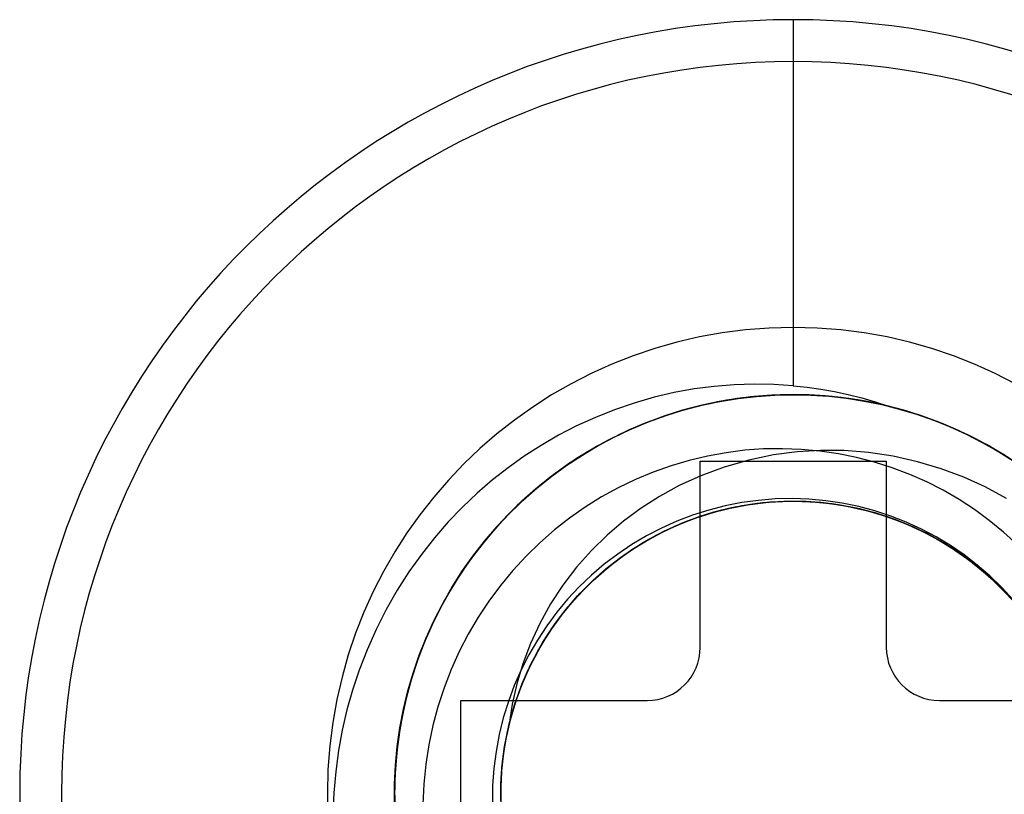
# Model space of a CAD drawing. Header units: millimetres. Extents: x -93 to 0, y 0 to 191.
# Tile 6 of 150: x -88.51 to -84.81, y 27.2 to 30.11. Entities that reach past the tile are written whole.
import ezdxf

# ---------------------------------------------------------------- set-up
doc = ezdxf.new("R2010")
doc.units = ezdxf.units.MM
doc.layers.add('MAIN-1', color=7, linetype='Continuous')
doc.layers.add('MAIN-2', color=7, linetype='Continuous')

msp = doc.modelspace()

# ---------------------------------------------------------------- linework, layer by layer
at = {"layer": 'MAIN-1'}
for p, q in [((-85.95, 27.75), (-85.95, 28.45)), ((-85.95, 28.45), (-85.25, 28.45)), ((-85.25, 28.45), (-85.25, 27.75)), ((-86.85, 26.85), (-86.85, 27.55)), ((-86.85, 27.55), (-86.15, 27.55)), ((-85.05, 27.55), (-84.35, 27.55))]:
    msp.add_line(p, q, dxfattribs=at)
for centre, radius, start, end in [((-85.6, 27.2), 2.91, 90, 270), ((-85.6, 27.2), 2.91, 270, 90), ((-86.15, 27.75), 0.2, 270, 0), ((-85.05, 27.75), 0.2, 180, 270)]:
    msp.add_arc(centre, radius, start, end, dxfattribs=at)
at = {"layer": 'MAIN-2'}
for p, q in [((-85.6, 30.11), (-85.6, 28.7336)), ((-85.6, 30.11), (-85.6, 30.11)), ((-85.6, 29.9525), (-85.6, 29.9525)), ((-85.6, 29.9525), (-85.6, 28.9525)), ((-85.6, 28.9525), (-85.6, 28.9525)), ((-86.0479, 28.7076), (-86.1232, 28.69)), ((-85.9726, 28.7213), (-86.0479, 28.7076)), ((-85.8973, 28.7311), (-85.9726, 28.7213)), ((-85.8222, 28.7372), (-85.8973, 28.7311)), ((-85.7475, 28.7396), (-85.8222, 28.7372)), ((-85.6734, 28.7384), (-85.7475, 28.7396)), ((-85.6, 28.7336), (-85.6734, 28.7384)), ((-85.6, 28.7336), (-85.5478, 28.728)), ((-85.5478, 28.728), (-85.4958, 28.7206)), ((-85.4958, 28.7206), (-85.4441, 28.7114)), ((-85.4441, 28.7114), (-85.3929, 28.7003)), ((-86.1232, 28.69), (-86.1981, 28.6685)), ((-85.8846, 28.6727), (-85.9781, 28.6516)), ((-85.8824, 28.6729), (-85.9519, 28.6578)), ((-85.8806, 28.6734), (-85.9496, 28.6585)), ((-85.879, 28.6737), (-85.9482, 28.6589)), ((-85.879, 28.6737), (-85.948, 28.659)), ((-85.9441, 28.6599), (-85.876, 28.6742)), ((-85.8516, 28.6787), (-85.9346, 28.6621)), ((-85.8405, 28.6804), (-85.9196, 28.6653)), ((-85.8447, 28.6796), (-85.8933, 28.6707)), ((-85.7902, 28.6879), (-85.8846, 28.6727)), ((-85.8123, 28.6846), (-85.8824, 28.6729)), ((-85.811, 28.685), (-85.8806, 28.6734)), ((-85.8093, 28.6851), (-85.879, 28.6737)), ((-85.8096, 28.6851), (-85.879, 28.6737)), ((-85.876, 28.6742), (-85.8074, 28.6853)), ((-85.768, 28.6904), (-85.8516, 28.6787)), ((-85.7959, 28.6869), (-85.8447, 28.6796)), ((-85.7608, 28.6912), (-85.8405, 28.6804)), ((-85.7418, 28.693), (-85.8123, 28.6846)), ((-85.7409, 28.6933), (-85.811, 28.685)), ((-85.7398, 28.6932), (-85.8096, 28.6851)), ((-85.7395, 28.6933), (-85.8093, 28.6851)), ((-85.8074, 28.6853), (-85.7384, 28.6933)), ((-85.747, 28.6925), (-85.7959, 28.6869)), ((-85.6952, 28.697), (-85.7902, 28.6879)), ((-85.684, 28.6974), (-85.768, 28.6904)), ((-85.6805, 28.6977), (-85.7608, 28.6912)), ((-85.698, 28.6966), (-85.747, 28.6925)), ((-85.671, 28.6981), (-85.7418, 28.693)), ((-85.6705, 28.6982), (-85.7409, 28.6933)), ((-85.6699, 28.698), (-85.7398, 28.6932)), ((-85.6697, 28.6982), (-85.7395, 28.6933)), ((-85.7384, 28.6933), (-85.6692, 28.6981)), ((-85.649, 28.699), (-85.698, 28.6966)), ((-85.6, 28.7), (-85.6952, 28.697)), ((-85.6, 28.6997), (-85.684, 28.6974)), ((-85.6, 28.6999), (-85.6805, 28.6977)), ((-85.6, 28.6997), (-85.671, 28.6981)), ((-85.6, 28.6998), (-85.6705, 28.6982)), ((-85.6, 28.6996), (-85.6699, 28.698)), ((-85.6, 28.6998), (-85.6697, 28.6982)), ((-85.6692, 28.6981), (-85.6, 28.6998)), ((-85.6, 28.6998), (-85.649, 28.699)), ((-85.6, 28.7), (-85.6, 28.7)), ((-85.6, 28.7), (-85.6, 28.7)), ((-85.5398, 28.6988), (-85.6, 28.7)), ((-85.5248, 28.698), (-85.6, 28.6999)), ((-85.6, 28.6998), (-85.5332, 28.6984)), ((-85.53, 28.6982), (-85.6, 28.6998)), ((-85.53, 28.6981), (-85.6, 28.6998)), ((-85.5515, 28.699), (-85.6, 28.6998)), ((-85.5303, 28.6981), (-85.6, 28.6997)), ((-85.5512, 28.6988), (-85.6, 28.6997)), ((-85.5284, 28.698), (-85.6, 28.6996)), ((-85.5029, 28.6966), (-85.5515, 28.699)), ((-85.5026, 28.6965), (-85.5512, 28.6988)), ((-85.4797, 28.6952), (-85.5398, 28.6988)), ((-85.5332, 28.6984), (-85.4663, 28.6939)), ((-85.4606, 28.6932), (-85.5303, 28.6981)), ((-85.46, 28.6933), (-85.53, 28.6982)), ((-85.46, 28.6931), (-85.53, 28.6981)), ((-85.457, 28.6929), (-85.5284, 28.698)), ((-85.4495, 28.6922), (-85.5248, 28.698)), ((-85.4543, 28.6927), (-85.5029, 28.6966)), ((-85.454, 28.6925), (-85.5026, 28.6965)), ((-85.4197, 28.6891), (-85.4797, 28.6952)), ((-85.4663, 28.6939), (-85.3996, 28.6865)), ((-85.3911, 28.6851), (-85.4606, 28.6932)), ((-85.3903, 28.6851), (-85.46, 28.6933)), ((-85.3904, 28.685), (-85.46, 28.6931)), ((-85.3858, 28.6844), (-85.457, 28.6929)), ((-85.4059, 28.6872), (-85.4543, 28.6927)), ((-85.4056, 28.687), (-85.454, 28.6925)), ((-85.3744, 28.6827), (-85.4495, 28.6922)), ((-85.3601, 28.6807), (-85.4197, 28.6891)), ((-85.3575, 28.6801), (-85.4059, 28.6872)), ((-85.3573, 28.68), (-85.4056, 28.687)), ((-85.3996, 28.6865), (-85.3331, 28.676)), ((-85.3929, 28.7003), (-85.3421, 28.6875)), ((-85.3219, 28.6737), (-85.3911, 28.6851)), ((-85.3211, 28.6735), (-85.3904, 28.685)), ((-85.3209, 28.6737), (-85.3903, 28.6851)), ((-85.3151, 28.6725), (-85.3858, 28.6844)), ((-85.2997, 28.6694), (-85.3744, 28.6827)), ((-85.3009, 28.6699), (-85.3601, 28.6807)), ((-85.3093, 28.6714), (-85.3575, 28.6801)), ((-85.3093, 28.6713), (-85.3573, 28.68)), ((-85.3421, 28.6875), (-85.2917, 28.673)), ((-85.3331, 28.676), (-85.2669, 28.6624)), ((-85.2532, 28.6591), (-85.3219, 28.6737)), ((-85.2524, 28.6589), (-85.3211, 28.6735)), ((-85.252, 28.659), (-85.3209, 28.6737)), ((-85.2449, 28.6572), (-85.3151, 28.6725)), ((-85.2421, 28.6567), (-85.3009, 28.6699)), ((-85.2917, 28.673), (-85.242, 28.6567)), ((-86.272, 28.6432), (-86.3444, 28.6145)), ((-86.1981, 28.6685), (-86.272, 28.6432)), ((-86.0166, 28.6409), (-86.0973, 28.615)), ((-86.0205, 28.6395), (-86.0881, 28.618)), ((-86.0179, 28.6404), (-86.0854, 28.619)), ((-86.0169, 28.6408), (-86.0847, 28.6194)), ((-86.0163, 28.641), (-86.0836, 28.6198)), ((-86.0781, 28.6217), (-86.0115, 28.6424)), ((-85.9976, 28.6461), (-86.0745, 28.6226)), ((-85.9781, 28.6516), (-86.0702, 28.6244)), ((-85.9519, 28.6578), (-86.0205, 28.6395)), ((-85.9496, 28.6585), (-86.0179, 28.6404)), ((-85.9482, 28.6589), (-86.0169, 28.6408)), ((-85.9346, 28.6621), (-86.0166, 28.6409)), ((-85.948, 28.659), (-86.0163, 28.641)), ((-86.0115, 28.6424), (-85.9441, 28.6599)), ((-85.9196, 28.6653), (-85.9976, 28.6461)), ((-85.2256, 28.6522), (-85.2997, 28.6694)), ((-85.1973, 28.6447), (-85.272, 28.6635)), ((-85.2669, 28.6624), (-85.2013, 28.6458)), ((-85.185, 28.6412), (-85.2532, 28.6591)), ((-85.1845, 28.6411), (-85.2524, 28.6589)), ((-85.184, 28.641), (-85.252, 28.659)), ((-85.1757, 28.6386), (-85.2449, 28.6572)), ((-85.1523, 28.6313), (-85.2256, 28.6522)), ((-85.2013, 28.6458), (-85.1365, 28.6263)), ((-85.1237, 28.6222), (-85.1973, 28.6447)), ((-85.1175, 28.62), (-85.185, 28.6412)), ((-85.1176, 28.6201), (-85.1845, 28.6411)), ((-85.1169, 28.62), (-85.184, 28.641)), ((-85.1077, 28.6168), (-85.1757, 28.6386)), ((-86.3444, 28.6145), (-86.4147, 28.5824)), ((-86.2085, 28.5709), (-86.1439, 28.5978)), ((-86.0973, 28.615), (-86.1762, 28.5847)), ((-86.0702, 28.6244), (-86.1603, 28.5914)), ((-86.0881, 28.618), (-86.1545, 28.5934)), ((-86.0854, 28.619), (-86.1519, 28.5944)), ((-86.0847, 28.6194), (-86.1513, 28.5948)), ((-86.0745, 28.6226), (-86.15, 28.5952)), ((-86.0836, 28.6198), (-86.1498, 28.5955)), ((-86.1439, 28.5978), (-86.0781, 28.6217)), ((-85.0802, 28.6067), (-85.1523, 28.6313)), ((-85.1365, 28.6263), (-85.0727, 28.604)), ((-85.0518, 28.5961), (-85.1237, 28.6222)), ((-85.0518, 28.596), (-85.1176, 28.6201)), ((-85.0507, 28.5955), (-85.1175, 28.62)), ((-85.051, 28.5958), (-85.1169, 28.62)), ((-85.0412, 28.5918), (-85.1077, 28.6168)), ((-85.0095, 28.5786), (-85.0802, 28.6067)), ((-85.0727, 28.604), (-85.0102, 28.5788)), ((-84.9816, 28.5665), (-85.0518, 28.5961)), ((-84.9873, 28.569), (-85.0518, 28.596)), ((-84.9865, 28.5687), (-85.051, 28.5958)), ((-86.4147, 28.5824), (-86.4828, 28.5472)), ((-86.2238, 28.5638), (-86.2956, 28.5287)), ((-86.2194, 28.5658), (-86.2827, 28.5353)), ((-86.2171, 28.5667), (-86.2808, 28.5362)), ((-86.2166, 28.5672), (-86.2802, 28.5368)), ((-86.2146, 28.5681), (-86.2779, 28.5378)), ((-86.2717, 28.541), (-86.2085, 28.5709)), ((-86.1603, 28.5914), (-86.2481, 28.5527)), ((-86.1777, 28.584), (-86.2449, 28.5539)), ((-86.15, 28.5952), (-86.2238, 28.5638)), ((-86.1545, 28.5934), (-86.2194, 28.5658)), ((-86.1519, 28.5944), (-86.2171, 28.5667)), ((-86.1513, 28.5948), (-86.2166, 28.5672)), ((-86.1498, 28.5955), (-86.2146, 28.5681)), ((-84.985, 28.5678), (-85.0507, 28.5955)), ((-84.9762, 28.5639), (-85.0412, 28.5918)), ((-85.0102, 28.5788), (-84.9489, 28.5509)), ((-84.9405, 28.547), (-85.0095, 28.5786)), ((-84.9243, 28.539), (-84.9873, 28.569)), ((-84.9235, 28.5386), (-84.9865, 28.5687)), ((-84.9207, 28.537), (-84.985, 28.5678)), ((-84.9135, 28.5335), (-84.9816, 28.5665)), ((-84.9129, 28.533), (-84.9762, 28.5639)), ((-86.4828, 28.5472), (-86.5486, 28.5092)), ((-86.2956, 28.5287), (-86.3651, 28.4901)), ((-86.2827, 28.5353), (-86.3442, 28.502)), ((-86.2808, 28.5362), (-86.3426, 28.503)), ((-86.2802, 28.5368), (-86.3419, 28.5036)), ((-86.2779, 28.5378), (-86.3395, 28.5047)), ((-86.3333, 28.5083), (-86.2717, 28.541)), ((-86.2481, 28.5527), (-86.333, 28.5087)), ((-86.2449, 28.5539), (-86.3104, 28.5207)), ((-84.9489, 28.5509), (-84.8889, 28.5203)), ((-84.8735, 28.5122), (-84.9405, 28.547)), ((-84.8629, 28.5063), (-84.9243, 28.539)), ((-84.862, 28.5058), (-84.9235, 28.5386)), ((-84.858, 28.5033), (-84.9207, 28.537)), ((-84.8475, 28.4974), (-84.9135, 28.5335)), ((-84.8512, 28.4993), (-84.9129, 28.533)), ((-86.5486, 28.5092), (-86.6118, 28.4685)), ((-86.374, 28.4846), (-86.4356, 28.4454)), ((-86.3651, 28.4901), (-86.4322, 28.448)), ((-86.333, 28.5087), (-86.4147, 28.4595)), ((-86.3442, 28.502), (-86.4039, 28.4661)), ((-86.3426, 28.503), (-86.4024, 28.4672)), ((-86.3419, 28.5036), (-86.4017, 28.4678)), ((-86.3395, 28.5047), (-86.3993, 28.469)), ((-86.3932, 28.4728), (-86.3333, 28.5083)), ((-86.3104, 28.5207), (-86.374, 28.4846)), ((-85.7821, 28.4906), (-85.8523, 28.4818)), ((-85.7114, 28.4956), (-85.7821, 28.4906)), ((-85.6405, 28.4967), (-85.7114, 28.4956)), ((-85.5857, 28.4853), (-85.6746, 28.4732)), ((-85.5697, 28.4941), (-85.6405, 28.4967)), ((-85.4977, 28.4905), (-85.5857, 28.4853)), ((-85.4995, 28.4878), (-85.5697, 28.4941)), ((-85.4301, 28.4777), (-85.4995, 28.4878)), ((-85.4079, 28.4895), (-85.4977, 28.4905)), ((-85.3162, 28.4823), (-85.4079, 28.4895)), ((-84.8889, 28.5203), (-84.8303, 28.4871)), ((-84.8087, 28.4742), (-84.8735, 28.5122)), ((-84.8032, 28.4707), (-84.8629, 28.5063)), ((-84.8022, 28.4701), (-84.862, 28.5058)), ((-84.7972, 28.4668), (-84.858, 28.5033)), ((-84.7912, 28.4628), (-84.8512, 28.4993)), ((-84.7836, 28.4582), (-84.8475, 28.4974)), ((-84.8303, 28.4871), (-84.7732, 28.4512)), ((-86.6118, 28.4685), (-86.6727, 28.4252)), ((-86.4147, 28.4595), (-86.4929, 28.4053)), ((-86.4039, 28.4661), (-86.4618, 28.4274)), ((-86.4024, 28.4672), (-86.4604, 28.4286)), ((-86.4017, 28.4678), (-86.4596, 28.4292)), ((-86.3993, 28.469), (-86.4573, 28.4305)), ((-86.4514, 28.4346), (-86.3932, 28.4728)), ((-85.9911, 28.4527), (-86.0596, 28.4325)), ((-85.9219, 28.4692), (-85.9911, 28.4527)), ((-85.95, 28.45), (-85.95, 28.45)), ((-85.8523, 28.4818), (-85.9219, 28.4692)), ((-85.7666, 28.4536), (-85.8594, 28.427)), ((-85.6746, 28.4732), (-85.7666, 28.4536)), ((-85.3617, 28.4639), (-85.4301, 28.4777)), ((-85.2941, 28.4463), (-85.3617, 28.4639)), ((-85.2238, 28.4684), (-85.3162, 28.4823)), ((-85.25, 28.45), (-85.25, 28.45)), ((-85.1322, 28.4478), (-85.2238, 28.4684)), ((-85.0432, 28.4214), (-85.1322, 28.4478)), ((-86.6727, 28.4252), (-86.7315, 28.3791)), ((-86.4618, 28.4274), (-86.518, 28.3859)), ((-86.4604, 28.4286), (-86.5168, 28.3871)), ((-86.4596, 28.4292), (-86.5159, 28.3878)), ((-86.4761, 28.4173), (-86.5153, 28.3881)), ((-86.4573, 28.4305), (-86.5136, 28.3893)), ((-86.5079, 28.3936), (-86.4514, 28.4346)), ((-86.4356, 28.4454), (-86.4953, 28.4033)), ((-86.436, 28.4455), (-86.4935, 28.4048)), ((-86.436, 28.4451), (-86.4761, 28.4173)), ((-86.0596, 28.4325), (-86.1272, 28.4085)), ((-85.8594, 28.427), (-85.9478, 28.3948)), ((-85.2273, 28.425), (-85.2941, 28.4463)), ((-85.1617, 28.4001), (-85.2273, 28.425)), ((-84.9584, 28.3898), (-85.0432, 28.4214)), ((-86.7315, 28.3791), (-86.7886, 28.3297)), ((-86.518, 28.3859), (-86.5726, 28.3416)), ((-86.5168, 28.3871), (-86.5716, 28.3426)), ((-86.5159, 28.3878), (-86.5705, 28.3435)), ((-86.5136, 28.3893), (-86.568, 28.3455)), ((-86.4929, 28.4053), (-86.5675, 28.3463)), ((-86.5627, 28.3499), (-86.5079, 28.3936)), ((-86.5153, 28.3881), (-86.5536, 28.3575)), ((-86.4953, 28.4033), (-86.553, 28.3581)), ((-86.4935, 28.4048), (-86.5493, 28.3612)), ((-86.1935, 28.3809), (-86.2582, 28.3497)), ((-86.1272, 28.4085), (-86.1935, 28.3809)), ((-85.9478, 28.3948), (-86.0285, 28.3582)), ((-85.0977, 28.3718), (-85.1617, 28.4001)), ((-84.8773, 28.3529), (-84.9584, 28.3898)), ((-86.5675, 28.3463), (-86.6383, 28.2825)), ((-86.5726, 28.3416), (-86.6253, 28.2945)), ((-86.5716, 28.3426), (-86.6247, 28.2952)), ((-86.5705, 28.3435), (-86.6234, 28.2964)), ((-86.568, 28.3455), (-86.6206, 28.299)), ((-86.6157, 28.3035), (-86.5627, 28.3499)), ((-86.553, 28.3581), (-86.6088, 28.3099)), ((-86.5493, 28.3612), (-86.6034, 28.3147)), ((-86.5536, 28.3575), (-86.591, 28.3256)), ((-86.2582, 28.3497), (-86.3213, 28.3151)), ((-86.0285, 28.3582), (-86.1026, 28.3175)), ((-85.0356, 28.3403), (-85.0977, 28.3718)), ((-84.9757, 28.3057), (-85.0356, 28.3403)), ((-84.7978, 28.3098), (-84.8773, 28.3529)), ((-86.7886, 28.3297), (-86.844, 28.2771)), ((-86.6666, 28.2545), (-86.6157, 28.3035)), ((-86.6088, 28.3099), (-86.6624, 28.2588)), ((-86.6034, 28.3147), (-86.6553, 28.2656)), ((-86.591, 28.3256), (-86.6274, 28.2925)), ((-86.3213, 28.3151), (-86.3824, 28.277)), ((-86.1026, 28.3175), (-86.1721, 28.2729)), ((-85.7309, 28.3025), (-85.7938, 28.2938)), ((-85.6677, 28.3076), (-85.7309, 28.3025)), ((-85.714, 28.2941), (-85.6349, 28.2993)), ((-85.7116, 28.2941), (-85.6332, 28.2994)), ((-85.6989, 28.2954), (-85.6314, 28.2994)), ((-85.6925, 28.2957), (-85.6129, 28.2996)), ((-85.6863, 28.2964), (-85.6188, 28.2996)), ((-85.6855, 28.2963), (-85.6064, 28.2996)), ((-85.6042, 28.3091), (-85.6677, 28.3076)), ((-85.6579, 28.2985), (-85.5783, 28.2997)), ((-85.6349, 28.2993), (-85.5553, 28.2988)), ((-85.6332, 28.2994), (-85.5545, 28.2991)), ((-85.6314, 28.2994), (-85.5637, 28.2993)), ((-85.6188, 28.2996), (-85.5512, 28.2988)), ((-85.6129, 28.2996), (-85.5333, 28.2978)), ((-85.6064, 28.2996), (-85.5272, 28.2972)), ((-85.5409, 28.3069), (-85.6042, 28.3091)), ((-85.5783, 28.2997), (-85.4988, 28.2951)), ((-85.5637, 28.2993), (-85.4963, 28.2951)), ((-85.4778, 28.3012), (-85.5409, 28.3069)), ((-85.4153, 28.2919), (-85.4778, 28.3012)), ((-84.918, 28.2679), (-84.9757, 28.3057)), ((-86.844, 28.2771), (-86.8977, 28.2211)), ((-86.6383, 28.2825), (-86.7052, 28.2142)), ((-86.6553, 28.2656), (-86.7049, 28.2141)), ((-86.6253, 28.2945), (-86.6759, 28.2447)), ((-86.6247, 28.2952), (-86.6756, 28.2453)), ((-86.6234, 28.2964), (-86.6741, 28.2467)), ((-86.6206, 28.299), (-86.6712, 28.2499)), ((-86.6274, 28.2925), (-86.6628, 28.2581)), ((-86.3824, 28.277), (-86.4415, 28.2356)), ((-86.1721, 28.2729), (-86.2379, 28.2242)), ((-85.9177, 28.2658), (-85.9783, 28.2466)), ((-85.9481, 28.2433), (-85.8717, 28.2659)), ((-85.9458, 28.2439), (-85.8698, 28.2663)), ((-85.9444, 28.2443), (-85.8676, 28.2665)), ((-85.9268, 28.2502), (-85.8499, 28.2709)), ((-85.919, 28.2527), (-85.8423, 28.2728)), ((-85.8561, 28.2816), (-85.9177, 28.2658)), ((-85.8982, 28.2587), (-85.8325, 28.275)), ((-85.8933, 28.2598), (-85.8158, 28.2784)), ((-85.886, 28.2621), (-85.8202, 28.2776)), ((-85.8717, 28.2659), (-85.7939, 28.2827)), ((-85.8698, 28.2663), (-85.7924, 28.283)), ((-85.8676, 28.2665), (-85.7899, 28.2831)), ((-85.7938, 28.2938), (-85.8561, 28.2816)), ((-85.8499, 28.2709), (-85.7717, 28.2861)), ((-85.8423, 28.2728), (-85.7643, 28.2874)), ((-85.8325, 28.275), (-85.766, 28.2872)), ((-85.8202, 28.2776), (-85.7536, 28.2891)), ((-85.8158, 28.2784), (-85.7372, 28.2913)), ((-85.7939, 28.2827), (-85.715, 28.2938)), ((-85.7924, 28.283), (-85.714, 28.2941)), ((-85.7899, 28.2831), (-85.7116, 28.2941)), ((-85.7717, 28.2861), (-85.6925, 28.2957)), ((-85.766, 28.2872), (-85.6989, 28.2954)), ((-85.7643, 28.2874), (-85.6855, 28.2963)), ((-85.7536, 28.2891), (-85.6863, 28.2964)), ((-85.7372, 28.2913), (-85.6579, 28.2985)), ((-85.715, 28.2938), (-85.6355, 28.2991)), ((-85.6355, 28.2991), (-85.5558, 28.2987)), ((-85.5558, 28.2987), (-85.4764, 28.2926)), ((-85.5553, 28.2988), (-85.4758, 28.2926)), ((-85.5545, 28.2991), (-85.4759, 28.2929)), ((-85.5512, 28.2988), (-85.4837, 28.2937)), ((-85.5333, 28.2978), (-85.454, 28.2902)), ((-85.5272, 28.2972), (-85.4483, 28.2893)), ((-85.4988, 28.2951), (-85.4198, 28.2848)), ((-85.4963, 28.2951), (-85.4292, 28.2866)), ((-85.4837, 28.2937), (-85.4167, 28.2846)), ((-85.4764, 28.2926), (-85.3975, 28.2809)), ((-85.4759, 28.2929), (-85.3977, 28.281)), ((-85.4758, 28.2926), (-85.3968, 28.2806)), ((-85.454, 28.2902), (-85.3755, 28.2768)), ((-85.4483, 28.2893), (-85.3702, 28.2757)), ((-85.4292, 28.2866), (-85.3628, 28.274)), ((-85.4198, 28.2848), (-85.3417, 28.2688)), ((-85.4167, 28.2846), (-85.3505, 28.2713)), ((-85.3535, 28.2791), (-85.4153, 28.2919)), ((-85.3977, 28.281), (-85.3205, 28.2635)), ((-85.3975, 28.2809), (-85.3198, 28.2635)), ((-85.3968, 28.2806), (-85.3191, 28.2632)), ((-85.3755, 28.2768), (-85.2982, 28.2577)), ((-85.3702, 28.2757), (-85.2933, 28.2564)), ((-85.3628, 28.274), (-85.2972, 28.2573)), ((-85.2927, 28.2629), (-85.3535, 28.2791)), ((-85.3505, 28.2713), (-85.2851, 28.2539)), ((-85.3417, 28.2688), (-85.265, 28.2473)), ((-85.3205, 28.2635), (-85.2446, 28.2405)), ((-85.3198, 28.2635), (-85.2435, 28.2406)), ((-85.3191, 28.2632), (-85.243, 28.2402)), ((-85.233, 28.2433), (-85.2927, 28.2629)), ((-84.8623, 28.2269), (-84.918, 28.2679)), ((-86.6759, 28.2447), (-86.7243, 28.1925)), ((-86.6756, 28.2453), (-86.724, 28.193)), ((-86.6741, 28.2467), (-86.7225, 28.1947)), ((-86.6712, 28.2499), (-86.7195, 28.1982)), ((-86.7153, 28.2029), (-86.6666, 28.2545)), ((-86.6624, 28.2588), (-86.7135, 28.2049)), ((-86.4415, 28.2356), (-86.4985, 28.191)), ((-86.0668, 28.1959), (-85.9939, 28.227)), ((-86.0434, 28.2063), (-85.9693, 28.2357)), ((-85.9783, 28.2466), (-86.0378, 28.2239)), ((-86.0258, 28.2142), (-85.9627, 28.2384)), ((-86.0226, 28.2153), (-85.9481, 28.2433)), ((-86.02, 28.2162), (-85.9458, 28.2439)), ((-86.0195, 28.2165), (-85.9444, 28.2443)), ((-86.0141, 28.219), (-85.9507, 28.2426)), ((-86.002, 28.2239), (-85.9268, 28.2502)), ((-85.9939, 28.227), (-85.919, 28.2527)), ((-85.9693, 28.2357), (-85.8933, 28.2598)), ((-85.9627, 28.2384), (-85.8982, 28.2587)), ((-85.9507, 28.2426), (-85.886, 28.2621)), ((-85.2982, 28.2577), (-85.2225, 28.2329)), ((-85.2972, 28.2573), (-85.2328, 28.2367)), ((-85.2933, 28.2564), (-85.218, 28.2315)), ((-85.2851, 28.2539), (-85.221, 28.2325)), ((-85.265, 28.2473), (-85.19, 28.2204)), ((-85.2446, 28.2405), (-85.1702, 28.2121)), ((-85.2435, 28.2406), (-85.1691, 28.2121)), ((-85.243, 28.2402), (-85.169, 28.212)), ((-85.1746, 28.2204), (-85.233, 28.2433)), ((-85.2328, 28.2367), (-85.1698, 28.2122)), ((-85.2225, 28.2329), (-85.1487, 28.2028)), ((-85.221, 28.2325), (-85.1583, 28.2072)), ((-85.218, 28.2315), (-85.1446, 28.2011)), ((-84.8088, 28.1829), (-84.8623, 28.2269)), ((-86.8977, 28.2211), (-86.9494, 28.1618)), ((-86.7243, 28.1925), (-86.7703, 28.1379)), ((-86.724, 28.193), (-86.7698, 28.1386)), ((-86.7225, 28.1947), (-86.7682, 28.1406)), ((-86.7052, 28.2142), (-86.7677, 28.1415)), ((-86.7195, 28.1982), (-86.7654, 28.1442)), ((-86.7135, 28.2049), (-86.762, 28.1483)), ((-86.7617, 28.1488), (-86.7153, 28.2029)), ((-86.7049, 28.2141), (-86.7518, 28.1605)), ((-86.4985, 28.191), (-86.5531, 28.1433)), ((-86.2379, 28.2242), (-86.3003, 28.1711)), ((-86.0958, 28.1979), (-86.1524, 28.1686)), ((-86.1455, 28.1551), (-86.075, 28.1921)), ((-86.1379, 28.1592), (-86.0668, 28.1959)), ((-86.1359, 28.1604), (-86.0759, 28.1916)), ((-86.1151, 28.1716), (-86.0434, 28.2063)), ((-86.0378, 28.2239), (-86.0958, 28.1979)), ((-86.095, 28.1819), (-86.0226, 28.2153)), ((-86.0926, 28.1834), (-86.0195, 28.2165)), ((-86.0921, 28.1833), (-86.02, 28.2162)), ((-86.0873, 28.1861), (-86.0258, 28.2142)), ((-86.0759, 28.1916), (-86.0141, 28.219)), ((-86.075, 28.1921), (-86.002, 28.2239)), ((-85.19, 28.2204), (-85.1171, 28.1882)), ((-85.1177, 28.1943), (-85.1746, 28.2204)), ((-85.1702, 28.2121), (-85.0978, 28.1783)), ((-85.1698, 28.2122), (-85.1084, 28.1839)), ((-85.1691, 28.2121), (-85.0971, 28.1782)), ((-85.169, 28.212), (-85.0975, 28.1785)), ((-85.1583, 28.2072), (-85.0972, 28.1781)), ((-85.1487, 28.2028), (-85.0773, 28.1674)), ((-85.1446, 28.2011), (-85.0735, 28.1654)), ((-85.0624, 28.165), (-85.1177, 28.1943)), ((-85.1171, 28.1882), (-85.0468, 28.1507)), ((-86.9494, 28.1618), (-86.9988, 28.0993)), ((-86.7518, 28.1605), (-86.796, 28.1049)), ((-86.3003, 28.1711), (-86.3594, 28.1133)), ((-86.2131, 28.1129), (-86.1455, 28.1551)), ((-86.1524, 28.1686), (-86.2071, 28.1361)), ((-86.2067, 28.1171), (-86.1379, 28.1592)), ((-86.2045, 28.1188), (-86.1469, 28.1543)), ((-86.1939, 28.1256), (-86.1359, 28.1604)), ((-86.1842, 28.1319), (-86.1151, 28.1716)), ((-86.1648, 28.1434), (-86.095, 28.1819)), ((-86.163, 28.145), (-86.0926, 28.1834)), ((-86.1618, 28.1453), (-86.0921, 28.1833)), ((-86.1469, 28.1543), (-86.0873, 28.1861)), ((-85.1084, 28.1839), (-85.0488, 28.1518)), ((-85.0978, 28.1783), (-85.0278, 28.1393)), ((-85.0975, 28.1785), (-85.0288, 28.14)), ((-85.0972, 28.1781), (-85.038, 28.1454)), ((-85.0971, 28.1782), (-85.0277, 28.1391)), ((-85.0773, 28.1674), (-85.0086, 28.127)), ((-85.0735, 28.1654), (-85.005, 28.1247)), ((-85.0088, 28.1327), (-85.0624, 28.165)), ((-85.0488, 28.1518), (-84.9914, 28.1162)), ((-84.7578, 28.1361), (-84.8088, 28.1829)), ((-86.7677, 28.1415), (-86.8255, 28.0649)), ((-86.7703, 28.1379), (-86.8136, 28.0811)), ((-86.7698, 28.1386), (-86.8127, 28.0824)), ((-86.7682, 28.1406), (-86.8112, 28.0846)), ((-86.7654, 28.1442), (-86.8088, 28.088)), ((-86.762, 28.1483), (-86.8077, 28.0893)), ((-86.8055, 28.0926), (-86.7617, 28.1488)), ((-86.5531, 28.1433), (-86.6052, 28.0926)), ((-86.2727, 28.0698), (-86.2067, 28.1171)), ((-86.2071, 28.1361), (-86.26, 28.1005)), ((-86.2598, 28.0799), (-86.2045, 28.1188)), ((-86.2501, 28.0873), (-86.1842, 28.1319)), ((-86.2497, 28.0874), (-86.1939, 28.1256)), ((-86.2317, 28.1001), (-86.1648, 28.1434)), ((-86.2302, 28.1016), (-86.163, 28.145)), ((-86.2289, 28.1022), (-86.1618, 28.1453)), ((-85.0468, 28.1507), (-84.9795, 28.1082)), ((-85.038, 28.1454), (-84.9809, 28.1091)), ((-85.0288, 28.14), (-84.9632, 28.0967)), ((-85.0278, 28.1393), (-84.9609, 28.0953)), ((-85.0277, 28.1391), (-84.9613, 28.0951)), ((-84.9572, 28.0974), (-85.0088, 28.1327)), ((-85.0086, 28.127), (-84.9429, 28.0818)), ((-85.005, 28.1247), (-84.9396, 28.0792)), ((-84.9914, 28.1162), (-84.9362, 28.0771)), ((-86.9988, 28.0993), (-87.0458, 28.0334)), ((-86.8136, 28.0811), (-86.8541, 28.0225)), ((-86.8127, 28.0824), (-86.8528, 28.0243)), ((-86.8112, 28.0846), (-86.8514, 28.0267)), ((-86.8077, 28.0893), (-86.8503, 28.0282)), ((-86.8088, 28.088), (-86.8494, 28.0298)), ((-86.8465, 28.0343), (-86.8055, 28.0926)), ((-86.796, 28.1049), (-86.8374, 28.0474)), ((-86.6052, 28.0926), (-86.6546, 28.039)), ((-86.3594, 28.1133), (-86.4148, 28.0508)), ((-86.3126, 28.0379), (-86.2501, 28.0873)), ((-86.3126, 28.0377), (-86.2598, 28.0799)), ((-86.26, 28.1005), (-86.3108, 28.062)), ((-86.3031, 28.0458), (-86.2497, 28.0874)), ((-86.2953, 28.0521), (-86.2317, 28.1001)), ((-86.2939, 28.0533), (-86.2302, 28.1016)), ((-86.2929, 28.0543), (-86.2289, 28.1022)), ((-86.2775, 28.0661), (-86.2131, 28.1129)), ((-84.9809, 28.1091), (-84.9262, 28.0694)), ((-84.9795, 28.1082), (-84.9155, 28.0609)), ((-84.9632, 28.0967), (-84.901, 28.0489)), ((-84.9613, 28.0951), (-84.8981, 28.0464)), ((-84.9609, 28.0953), (-84.8975, 28.0464)), ((-84.9076, 28.0593), (-84.9572, 28.0974)), ((-84.9429, 28.0818), (-84.8807, 28.0321)), ((-84.9396, 28.0792), (-84.8776, 28.0291)), ((-84.9362, 28.0771), (-84.8836, 28.0347)), ((-86.8255, 28.0649), (-86.8784, 27.9846)), ((-86.8374, 28.0474), (-86.876, 27.9881)), ((-86.4148, 28.0508), (-86.4661, 27.9838)), ((-86.3108, 28.062), (-86.3593, 28.0207)), ((-86.3552, 27.9996), (-86.2953, 28.0521)), ((-86.3539, 28.0006), (-86.2939, 28.0533)), ((-86.3538, 28.0011), (-86.3031, 28.0458)), ((-86.3532, 28.0016), (-86.2929, 28.0543)), ((-86.3385, 28.0147), (-86.2775, 28.0661)), ((-86.3352, 28.0178), (-86.2727, 28.0698)), ((-84.9262, 28.0694), (-84.874, 28.0264)), ((-84.9155, 28.0609), (-84.855, 28.0089)), ((-84.8602, 28.0183), (-84.9076, 28.0593)), ((-84.901, 28.0489), (-84.8423, 27.9969)), ((-84.8981, 28.0464), (-84.8386, 27.9934)), ((-84.8975, 28.0464), (-84.838, 27.9931)), ((-87.0458, 28.0334), (-87.09, 27.9643)), ((-86.8541, 28.0225), (-86.8916, 27.9621)), ((-86.8528, 28.0243), (-86.8901, 27.9647)), ((-86.8503, 28.0282), (-86.8897, 27.9653)), ((-86.8514, 28.0267), (-86.8888, 27.9672)), ((-86.8494, 28.0298), (-86.8872, 27.9698)), ((-86.8846, 27.9743), (-86.8465, 28.0343)), ((-86.6546, 28.039), (-86.7013, 27.9827)), ((-86.3593, 28.0207), (-86.4054, 27.9767)), ((-86.3956, 27.9591), (-86.3385, 28.0147)), ((-86.3936, 27.9614), (-86.3352, 28.0178)), ((-86.3713, 27.9841), (-86.3126, 28.0379)), ((-86.3628, 27.9923), (-86.3126, 28.0377)), ((-84.8836, 28.0347), (-84.8337, 27.989)), ((-84.8807, 28.0321), (-84.8223, 27.9779)), ((-84.8776, 28.0291), (-84.8192, 27.9747)), ((-84.874, 28.0264), (-84.8247, 27.9803)), ((-84.815, 27.9747), (-84.8602, 28.0183)), ((-84.855, 28.0089), (-84.7985, 27.9528)), ((-86.8784, 27.9846), (-86.926, 27.9012)), ((-86.8888, 27.9672), (-86.9233, 27.9061)), ((-86.8872, 27.9698), (-86.922, 27.9082)), ((-86.9197, 27.9126), (-86.8846, 27.9743)), ((-86.876, 27.9881), (-86.9117, 27.9272)), ((-86.7013, 27.9827), (-86.7449, 27.9238)), ((-86.4661, 27.9838), (-86.5127, 27.9129)), ((-86.4054, 27.9767), (-86.4488, 27.9303)), ((-86.4259, 27.9261), (-86.3713, 27.9841)), ((-86.4112, 27.943), (-86.3552, 27.9996)), ((-86.4101, 27.944), (-86.3628, 27.9923)), ((-86.4097, 27.944), (-86.3539, 28.0006)), ((-86.4096, 27.9446), (-86.3532, 28.0016)), ((-86.4016, 27.9533), (-86.3538, 28.0011)), ((-84.8423, 27.9969), (-84.7873, 27.9408)), ((-84.8386, 27.9934), (-84.7831, 27.9363)), ((-84.838, 27.9931), (-84.7827, 27.9357)), ((-84.8337, 27.989), (-84.7867, 27.9404)), ((-84.8247, 27.9803), (-84.7783, 27.9311)), ((-84.8223, 27.9779), (-84.7681, 27.9196)), ((-84.8192, 27.9747), (-84.765, 27.9161)), ((-84.7723, 27.9284), (-84.815, 27.9747)), ((-87.09, 27.9643), (-87.1312, 27.8918)), ((-86.8916, 27.9621), (-86.9261, 27.9002)), ((-86.8897, 27.9653), (-86.9258, 27.9008)), ((-86.8901, 27.9647), (-86.9244, 27.9036)), ((-86.4488, 27.9303), (-86.4896, 27.8815)), ((-86.4627, 27.8823), (-86.4112, 27.943)), ((-86.4615, 27.8836), (-86.4096, 27.9446)), ((-86.4613, 27.8836), (-86.4097, 27.944)), ((-86.4543, 27.8929), (-86.4101, 27.944)), ((-86.4486, 27.8996), (-86.3956, 27.9591)), ((-86.4477, 27.901), (-86.3936, 27.9614)), ((-86.4463, 27.9026), (-86.4016, 27.9533)), ((-86.926, 27.9012), (-86.9681, 27.815)), ((-86.9258, 27.9008), (-86.9586, 27.835)), ((-86.9261, 27.9002), (-86.9576, 27.8371)), ((-86.9244, 27.9036), (-86.9558, 27.8411)), ((-86.9233, 27.9061), (-86.9548, 27.8436)), ((-86.922, 27.9082), (-86.9538, 27.8453)), ((-86.9518, 27.8496), (-86.9197, 27.9126)), ((-86.9117, 27.9272), (-86.9445, 27.8647)), ((-86.7449, 27.9238), (-86.7854, 27.8626)), ((-86.5127, 27.9129), (-86.5538, 27.8393)), ((-86.4971, 27.8364), (-86.4486, 27.8996)), ((-86.497, 27.8366), (-86.4477, 27.901)), ((-86.4953, 27.8391), (-86.4543, 27.8929)), ((-86.4878, 27.8493), (-86.4463, 27.9026)), ((-86.4762, 27.8643), (-86.4259, 27.9261)), ((-87.1312, 27.8918), (-87.1691, 27.8166)), ((-86.9445, 27.8647), (-86.9743, 27.8008)), ((-86.7854, 27.8626), (-86.8226, 27.7991)), ((-86.4896, 27.8815), (-86.5275, 27.8305)), ((-86.5221, 27.7991), (-86.4762, 27.8643)), ((-86.5097, 27.818), (-86.4627, 27.8823)), ((-86.5088, 27.8192), (-86.4615, 27.8836)), ((-86.5083, 27.8198), (-86.4613, 27.8836)), ((-86.9586, 27.835), (-86.988, 27.768)), ((-86.9576, 27.8371), (-86.9859, 27.7729)), ((-86.9558, 27.8411), (-86.9842, 27.7773)), ((-86.9548, 27.8436), (-86.9833, 27.78)), ((-86.9538, 27.8453), (-86.9825, 27.7813)), ((-86.9808, 27.7852), (-86.9518, 27.8496)), ((-86.5538, 27.8393), (-86.5888, 27.7641)), ((-86.5275, 27.8305), (-86.5626, 27.7772)), ((-86.552, 27.7504), (-86.5097, 27.818)), ((-86.5511, 27.7518), (-86.5088, 27.8192)), ((-86.5507, 27.753), (-86.5083, 27.8198)), ((-86.5415, 27.7687), (-86.497, 27.8366)), ((-86.5409, 27.7699), (-86.4971, 27.8364)), ((-86.5328, 27.7828), (-86.4953, 27.8391)), ((-86.526, 27.7934), (-86.4878, 27.8493)), ((-87.1691, 27.8166), (-87.2032, 27.7403)), ((-86.9825, 27.7813), (-87.008, 27.7163)), ((-87.0067, 27.7198), (-86.9808, 27.7852)), ((-86.9681, 27.815), (-87.0045, 27.7266)), ((-86.9743, 27.8008), (-87.001, 27.7356)), ((-86.8226, 27.7991), (-86.8564, 27.7335)), ((-86.5668, 27.7244), (-86.5328, 27.7828)), ((-86.5631, 27.7307), (-86.5221, 27.7991)), ((-86.5607, 27.7354), (-86.526, 27.7934)), ((-86.9878, 27.7683), (-87.0172, 27.6909)), ((-86.988, 27.768), (-87.014, 27.7001)), ((-86.9859, 27.7729), (-87.0111, 27.7078)), ((-86.9842, 27.7773), (-87.0097, 27.7123)), ((-86.9833, 27.78), (-87.0087, 27.7152)), ((-86.5888, 27.7641), (-86.6176, 27.688)), ((-86.5626, 27.7772), (-86.5946, 27.722)), ((-86.5893, 27.68), (-86.552, 27.7504)), ((-86.5884, 27.6818), (-86.5511, 27.7518)), ((-86.588, 27.6834), (-86.5507, 27.753)), ((-86.5808, 27.6975), (-86.5415, 27.7687)), ((-86.5795, 27.7003), (-86.5409, 27.7699)), ((-85.95, 27.75), (-85.95, 27.75)), ((-85.25, 27.75), (-85.25, 27.75)), ((-87.2032, 27.7403), (-87.2329, 27.6642)), ((-87.0045, 27.7266), (-87.0352, 27.6361)), ((-87.0111, 27.7078), (-87.0332, 27.6417)), ((-87.0097, 27.7123), (-87.0321, 27.646)), ((-87.0087, 27.7152), (-87.031, 27.6494)), ((-87.008, 27.7163), (-87.0305, 27.6504)), ((-87.0296, 27.6532), (-87.0067, 27.7198)), ((-87.001, 27.7356), (-87.0247, 27.6691)), ((-86.8564, 27.7335), (-86.8867, 27.666)), ((-86.5946, 27.722), (-86.6235, 27.6649)), ((-86.5992, 27.6597), (-86.5631, 27.7307)), ((-86.5971, 27.664), (-86.5668, 27.7244)), ((-86.5918, 27.6753), (-86.5607, 27.7354)), ((-87.0172, 27.6909), (-87.0421, 27.6118)), ((-87.014, 27.7001), (-87.0366, 27.631)), ((-86.6176, 27.688), (-86.6403, 27.6121)), ((-86.6215, 27.6071), (-86.5893, 27.68)), ((-86.6206, 27.6096), (-86.5884, 27.6818)), ((-86.6202, 27.6114), (-86.588, 27.6834)), ((-86.6192, 27.6135), (-86.5918, 27.6753)), ((-86.6148, 27.6235), (-86.5808, 27.6975)), ((-86.613, 27.628), (-86.5795, 27.7003)), ((-87.2329, 27.6642), (-87.2581, 27.589)), ((-87.0352, 27.6361), (-87.06, 27.5441)), ((-87.0332, 27.6417), (-87.0522, 27.5746)), ((-87.0321, 27.646), (-87.0513, 27.5786)), ((-87.031, 27.6494), (-87.0502, 27.5826)), ((-87.0305, 27.6504), (-87.0499, 27.5835)), ((-87.0493, 27.5856), (-87.0296, 27.6532)), ((-87.0247, 27.6691), (-87.0452, 27.6014)), ((-86.8867, 27.666), (-86.9135, 27.5969)), ((-86.6235, 27.6649), (-86.6493, 27.6061)), ((-86.6299, 27.5862), (-86.5992, 27.6597)), ((-86.6238, 27.6018), (-86.5971, 27.664)), ((-87.0421, 27.6118), (-87.0627, 27.5311)), ((-87.0452, 27.6014), (-87.0626, 27.5325)), ((-87.0366, 27.631), (-87.0558, 27.5609)), ((-86.9135, 27.5969), (-86.9365, 27.5266)), ((-86.6493, 27.6061), (-86.6717, 27.5458)), ((-86.6403, 27.6121), (-86.6571, 27.5364)), ((-86.6484, 27.5321), (-86.6215, 27.6071)), ((-86.6474, 27.5356), (-86.6206, 27.6096)), ((-86.6469, 27.5374), (-86.6202, 27.6114)), ((-86.6466, 27.5381), (-86.6238, 27.6018)), ((-86.6431, 27.5479), (-86.6148, 27.6235)), ((-86.6427, 27.5501), (-86.6192, 27.6135)), ((-86.6413, 27.5535), (-86.613, 27.628)), ((-87.2581, 27.589), (-87.2791, 27.5141)), ((-87.0558, 27.5609), (-87.0716, 27.4895)), ((-87.0522, 27.5746), (-87.068, 27.5064)), ((-87.0513, 27.5786), (-87.0675, 27.5102)), ((-87.0502, 27.5826), (-87.0664, 27.5148)), ((-87.0499, 27.5835), (-87.0662, 27.5157)), ((-87.0659, 27.5169), (-87.0493, 27.5856)), ((-86.6552, 27.5107), (-86.6299, 27.5862)), ((-87.06, 27.5441), (-87.0789, 27.4506)), ((-87.0627, 27.5311), (-87.0789, 27.4489)), ((-87.0626, 27.5325), (-87.0766, 27.4626)), ((-86.9365, 27.5266), (-86.9557, 27.4553)), ((-86.85, 27.55), (-86.85, 27.55)), ((-86.6717, 27.5458), (-86.6907, 27.4843)), ((-86.6698, 27.4553), (-86.6484, 27.5321)), ((-86.6689, 27.4599), (-86.6474, 27.5356)), ((-86.6571, 27.5364), (-86.6684, 27.4609)), ((-86.6681, 27.4619), (-86.6469, 27.5374)), ((-86.6656, 27.4713), (-86.6431, 27.5479)), ((-86.6654, 27.4732), (-86.6466, 27.5381)), ((-86.6641, 27.4772), (-86.6413, 27.5535)), ((-86.6623, 27.4854), (-86.6427, 27.5501)), ((-86.15, 27.55), (-86.15, 27.55)), ((-85.05, 27.55), (-85.05, 27.55)), ((-87.2791, 27.5141), (-87.2965, 27.4384)), ((-87.0716, 27.4895), (-87.084, 27.4173)), ((-87.068, 27.5064), (-87.0807, 27.4374)), ((-87.0675, 27.5102), (-87.0804, 27.4408)), ((-87.0664, 27.5148), (-87.0794, 27.4462)), ((-87.0793, 27.4474), (-87.0659, 27.5169)), ((-87.0662, 27.5157), (-87.0793, 27.4471)), ((-86.6778, 27.4196), (-86.6623, 27.4854)), ((-86.6748, 27.4335), (-86.6552, 27.5107)), ((-87.0789, 27.4506), (-87.0918, 27.356)), ((-87.0789, 27.4489), (-87.0905, 27.3656)), ((-87.0894, 27.3772), (-87.0793, 27.4474)), ((-87.0766, 27.4626), (-87.0874, 27.3918)), ((-86.9557, 27.4553), (-86.971, 27.3831)), ((-86.6907, 27.4843), (-86.7062, 27.4218)), ((-86.6856, 27.3773), (-86.6698, 27.4553)), ((-86.6847, 27.3829), (-86.6689, 27.4599)), ((-86.684, 27.385), (-86.6681, 27.4619)), ((-86.6825, 27.394), (-86.6656, 27.4713)), ((-86.6825, 27.3948), (-86.6684, 27.4609)), ((-86.6814, 27.3993), (-86.6641, 27.4772)), ((-86.6803, 27.4072), (-86.6654, 27.4732)), ((-87.2965, 27.4384), (-87.3105, 27.3613)), ((-87.084, 27.4173), (-87.0929, 27.3445)), ((-87.0807, 27.4374), (-87.0903, 27.3678)), ((-87.0804, 27.4408), (-87.0901, 27.3707)), ((-87.0793, 27.4471), (-87.0893, 27.3779)), ((-87.0794, 27.4462), (-87.0893, 27.3769)), ((-86.7062, 27.4218), (-86.718, 27.3584)), ((-86.6892, 27.353), (-86.6778, 27.4196)), ((-86.6887, 27.3551), (-86.6748, 27.4335)), ((-87.0962, 27.3065), (-87.0894, 27.3772)), ((-87.0893, 27.3779), (-87.096, 27.3083)), ((-87.0893, 27.3769), (-87.0959, 27.3072)), ((-87.0874, 27.3918), (-87.0948, 27.3205)), ((-86.971, 27.3831), (-86.9825, 27.3098)), ((-86.6956, 27.2983), (-86.6856, 27.3773)), ((-86.6948, 27.3049), (-86.6847, 27.3829)), ((-86.6944, 27.3066), (-86.684, 27.385)), ((-86.6938, 27.316), (-86.6825, 27.394)), ((-86.6931, 27.3205), (-86.6814, 27.3993)), ((-86.6925, 27.3279), (-86.6825, 27.3948)), ((-86.691, 27.3405), (-86.6803, 27.4072)), ((-87.3105, 27.3613), (-87.3212, 27.2826)), ((-87.0918, 27.356), (-87.0988, 27.2608)), ((-87.0929, 27.3445), (-87.0982, 27.2714)), ((-87.0905, 27.3656), (-87.0975, 27.2818)), ((-87.0903, 27.3678), (-87.0965, 27.2979)), ((-87.0901, 27.3707), (-87.0964, 27.3)), ((-86.718, 27.3584), (-86.7263, 27.2945)), ((-86.6975, 27.2732), (-86.691, 27.3405)), ((-86.697, 27.2759), (-86.6887, 27.3551)), ((-86.6965, 27.2857), (-86.6892, 27.353)), ((-87.0995, 27.2355), (-87.0962, 27.3065)), ((-87.096, 27.3083), (-87.0994, 27.2385)), ((-87.0959, 27.3072), (-87.0994, 27.2371)), ((-87.0964, 27.3), (-87.0994, 27.2289)), ((-87.0948, 27.3205), (-87.0988, 27.2489)), ((-86.9825, 27.3098), (-86.9901, 27.2356)), ((-86.6994, 27.2373), (-86.6938, 27.316)), ((-86.6994, 27.2262), (-86.6948, 27.3049)), ((-86.6993, 27.2265), (-86.6944, 27.3066)), ((-86.6991, 27.2411), (-86.6931, 27.3205)), ((-86.6983, 27.2606), (-86.6925, 27.3279)), ((-87.3212, 27.2826), (-87.3284, 27.2027)), ((-87.0982, 27.2714), (-87.0998, 27.1982)), ((-87.0975, 27.2818), (-87.0997, 27.1979)), ((-87.0965, 27.2979), (-87.0995, 27.228)), ((-86.7263, 27.2945), (-86.7309, 27.2303)), ((-86.6999, 27.2056), (-86.6975, 27.2732)), ((-86.6997, 27.2188), (-86.6956, 27.2983)), ((-86.6996, 27.2182), (-86.6965, 27.2857)), ((-86.6996, 27.1962), (-86.697, 27.2759)), ((-87.0988, 27.2608), (-87.0996, 27.1655)), ((-87.0994, 27.2385), (-87.0996, 27.1685)), ((-87.0988, 27.2489), (-87.0995, 27.1772)), ((-87.0994, 27.2371), (-87.0995, 27.1669)), ((-87.0994, 27.1644), (-87.0995, 27.2355)), ((-87.0995, 27.228), (-87.0992, 27.1581)), ((-87.0994, 27.2289), (-87.099, 27.1578)), ((-86.9901, 27.2356), (-86.9937, 27.1604)), ((-86.7309, 27.2303), (-86.7319, 27.1661)), ((-86.7, 27.193), (-86.6983, 27.2606)), ((-86.6992, 27.1585), (-86.6994, 27.2373)), ((-86.6983, 27.1472), (-86.6994, 27.2262)), ((-86.6993, 27.1615), (-86.6991, 27.2411)), ((-86.6984, 27.1457), (-86.6993, 27.2265)), ((-87.3284, 27.2027), (-87.3318, 27.122)), ((-87.0998, 27.1982), (-87.0979, 27.1249)), ((-86.6981, 27.138), (-86.6999, 27.2056)), ((-86.698, 27.1391), (-86.6997, 27.2188)), ((-86.6987, 27.1506), (-86.6996, 27.2182))]:
    msp.add_line(p, q, dxfattribs=at)
for radius, start, end in [(2.7525, 90, 270), (2.7525, 270, 90), (1.7525, 90, 270), (1.7525, 270, 90), (1.5, 270, 76.1926)]:
    msp.add_arc((-85.6, 27.2), radius, start, end, dxfattribs=at)

doc.saveas('drawing.dxf')
